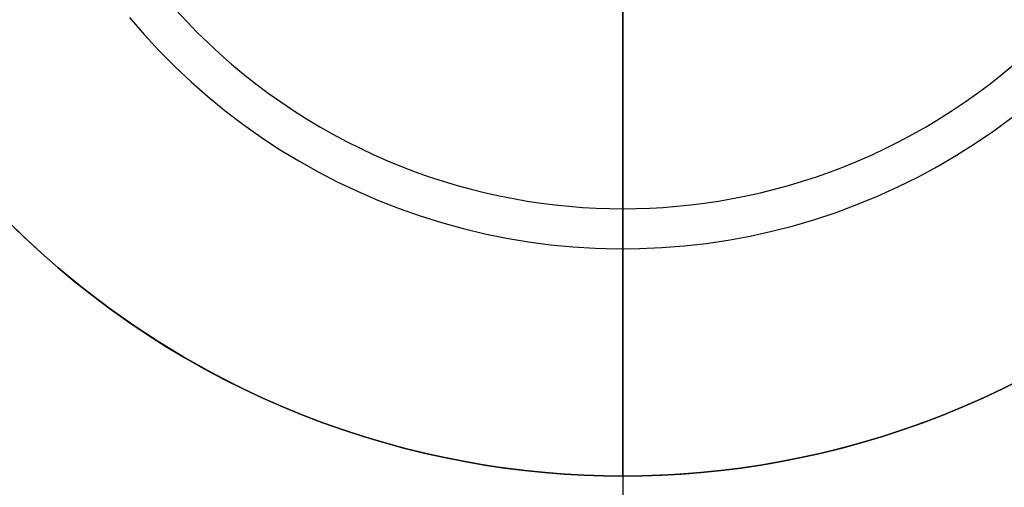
# Model space of a CAD drawing. Header units: millimetres. Extents: x 9981 to 10381, y 4361 to 4761.
# Tile 15 of 39: x 10136 to 10209, y 4495 to 4530. Entities that reach past the tile are written whole.
import ezdxf

# ---------------------------------------------------------------- set-up
doc = ezdxf.new("R2010")
doc.units = ezdxf.units.MM
doc.header["$MEASUREMENT"] = 0
doc.layers.add('0 riflettore', color=140, linetype='Continuous')

msp = doc.modelspace()

# ---------------------------------------------------------------- linework, layer by layer
at = {"layer": '0 riflettore', "lineweight": -3}
for points in [[(10180.729, 4657.115), (10180.729, 4465.115)], [(10180.729, 4496.115), (10180.729, 4626.115)], [(10180.729, 4536.115), (10180.729, 4496.115)], [(10147.305, 4530.984), (10148.096, 4530.129), (10148.909, 4529.295), (10149.744, 4528.482), (10150.598, 4527.691), (10151.473, 4526.923), (10152.366, 4526.179), (10153.276, 4525.459), (10154.204, 4524.764), (10155.147, 4524.094), (10156.105, 4523.45), (10157.076, 4522.833), (10158.06, 4522.242), (10159.055, 4521.678), (10160.061, 4521.142), (10161.076, 4520.633), (10162.099, 4520.153), (10163.129, 4519.699), (10164.165, 4519.274), (10165.206, 4518.877), (10166.25, 4518.508), (10167.298, 4518.166), (10168.347, 4517.852), (10169.397, 4517.565), (10170.446, 4517.305), (10171.495, 4517.073), (10172.541, 4516.866), (10173.584, 4516.686), (10174.623, 4516.531), (10175.657, 4516.402), (10176.686, 4516.297), (10177.708, 4516.216), (10178.723, 4516.16), (10179.73, 4516.126), (10180.729, 4516.115)], [(10180.729, 4516.115), (10180.729, 4531.115)], [(10143.84, 4530.403), (10144.928, 4529.141), (10146.06, 4527.918), (10147.233, 4526.735), (10148.446, 4525.593), (10149.698, 4524.494), (10150.988, 4523.439), (10152.314, 4522.429), (10153.673, 4521.467), (10155.066, 4520.551), (10156.489, 4519.685), (10157.941, 4518.869), (10159.421, 4518.103), (10160.927, 4517.39), (10162.456, 4516.729), (10164.008, 4516.121), (10165.58, 4515.568), (10167.17, 4515.07), (10168.776, 4514.627), (10170.396, 4514.24), (10172.03, 4513.91), (10173.673, 4513.636), (10175.325, 4513.42), (10176.984, 4513.261), (10178.647, 4513.16), (10180.312, 4513.117), (10181.979, 4513.131), (10183.643, 4513.203), (10185.304, 4513.333), (10186.96, 4513.521), (10188.608, 4513.766), (10190.247, 4514.068), (10191.874, 4514.427), (10193.487, 4514.841), (10195.086, 4515.312), (10196.667, 4515.838), (10198.228, 4516.418), (10199.769, 4517.053), (10201.287, 4517.74), (10202.78, 4518.48), (10204.246, 4519.271), (10205.685, 4520.112), (10207.093, 4521.003), (10208.469, 4521.942), (10209.812, 4522.928)], [(10180.729, 4516.115), (10181.728, 4516.126), (10182.735, 4516.16), (10183.75, 4516.216), (10184.772, 4516.297), (10185.801, 4516.402), (10186.835, 4516.531), (10187.874, 4516.686), (10188.917, 4516.866), (10189.963, 4517.073), (10191.012, 4517.305), (10192.061, 4517.565), (10193.111, 4517.852), (10194.16, 4518.166), (10195.208, 4518.508), (10196.252, 4518.877), (10197.293, 4519.274), (10198.329, 4519.699), (10199.359, 4520.153), (10200.382, 4520.633), (10201.397, 4521.142), (10202.403, 4521.678), (10203.398, 4522.242), (10204.382, 4522.833), (10205.353, 4523.45), (10206.311, 4524.094), (10207.254, 4524.764), (10208.182, 4525.459), (10209.092, 4526.179), (10209.985, 4526.923)], [(10180.729, 4496.115), (10179.286, 4496.131), (10177.831, 4496.179), (10176.365, 4496.261), (10174.888, 4496.378), (10173.403, 4496.529), (10171.909, 4496.716), (10170.408, 4496.939), (10168.901, 4497.2), (10167.39, 4497.498), (10165.876, 4497.835), (10164.36, 4498.21), (10162.844, 4498.624), (10161.328, 4499.078), (10159.815, 4499.571), (10158.306, 4500.105), (10156.803, 4500.679), (10155.306, 4501.293), (10153.819, 4501.947), (10152.341, 4502.642), (10150.875, 4503.376), (10149.422, 4504.151), (10147.985, 4504.965), (10146.563, 4505.818), (10145.16, 4506.71), (10143.777, 4507.64), (10142.415, 4508.608), (10141.075, 4509.612), (10139.76, 4510.652), (10138.47, 4511.727), (10137.207, 4512.836), (10135.972, 4513.979), (10134.767, 4515.153)], [(10134.767, 4515.153), (10135.972, 4513.979), (10137.207, 4512.836), (10138.47, 4511.727), (10139.76, 4510.652), (10141.075, 4509.612), (10142.415, 4508.608), (10143.777, 4507.64), (10145.16, 4506.71), (10146.563, 4505.818), (10147.985, 4504.965), (10149.422, 4504.151), (10150.875, 4503.376), (10152.341, 4502.642), (10153.819, 4501.947), (10155.306, 4501.293), (10156.803, 4500.679), (10158.306, 4500.105), (10159.815, 4499.571), (10161.328, 4499.078), (10162.844, 4498.624), (10164.36, 4498.21), (10165.876, 4497.835), (10167.39, 4497.498), (10168.901, 4497.2), (10170.408, 4496.939), (10171.909, 4496.716), (10173.403, 4496.529), (10174.888, 4496.378), (10176.365, 4496.261), (10177.831, 4496.179), (10179.286, 4496.131), (10180.729, 4496.115)], [(10210.59, 4503.38), (10208.568, 4502.378), (10206.513, 4501.447), (10204.426, 4500.588), (10202.311, 4499.802), (10200.17, 4499.09), (10198.006, 4498.453), (10195.821, 4497.891), (10193.617, 4497.405), (10191.398, 4496.996), (10189.167, 4496.665), (10186.925, 4496.411), (10184.675, 4496.235), (10182.421, 4496.137), (10180.165, 4496.117), (10177.909, 4496.176), (10175.657, 4496.313), (10173.411, 4496.528), (10171.174, 4496.821), (10168.948, 4497.191), (10166.737, 4497.639), (10164.542, 4498.163), (10162.367, 4498.762), (10160.214, 4499.437), (10158.086, 4500.186), (10155.985, 4501.009), (10153.914, 4501.904), (10151.875, 4502.87), (10149.871, 4503.907), (10147.904, 4505.012), (10145.977, 4506.185), (10144.091, 4507.424), (10142.25, 4508.728), (10140.455, 4510.095), (10138.708, 4511.524), (10137.012, 4513.012), (10135.369, 4514.558)], [(10210.583, 4503.376), (10209.117, 4502.642), (10207.64, 4501.947), (10206.152, 4501.293), (10204.655, 4500.679), (10203.152, 4500.105), (10201.643, 4499.571), (10200.13, 4499.078), (10198.614, 4498.624), (10197.098, 4498.21), (10195.582, 4497.835), (10194.068, 4497.498), (10192.557, 4497.2), (10191.05, 4496.939), (10189.549, 4496.716), (10188.055, 4496.529), (10186.57, 4496.378), (10185.093, 4496.261), (10183.627, 4496.179), (10182.172, 4496.131), (10180.729, 4496.115)], [(10180.729, 4496.115), (10182.172, 4496.131), (10183.627, 4496.179), (10185.093, 4496.261), (10186.57, 4496.378), (10188.055, 4496.529), (10189.549, 4496.716), (10191.05, 4496.939), (10192.557, 4497.2), (10194.068, 4497.498), (10195.582, 4497.835), (10197.098, 4498.21), (10198.614, 4498.624), (10200.13, 4499.078), (10201.643, 4499.571), (10203.152, 4500.105), (10204.655, 4500.679), (10206.152, 4501.293), (10207.64, 4501.947), (10209.117, 4502.642), (10210.583, 4503.376)]]:
    msp.add_lwpolyline(points, dxfattribs=at)
at = {"layer": '0 riflettore', "lineweight": -3, "extrusion": (1, 0, 0)}
for points in [[(4516.115, 161.45), (4465.115, 71.45)], [(4496.115, 626.45), (4496.115, 606.45)]]:
    msp.add_lwpolyline(points, dxfattribs=at)

doc.saveas('drawing.dxf')
